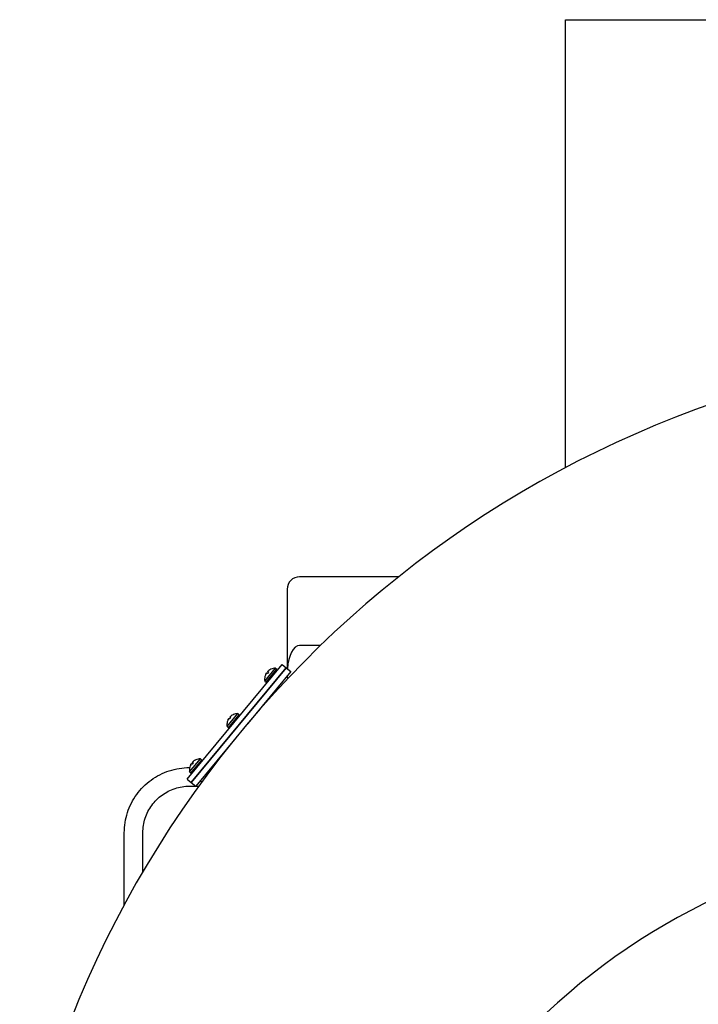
# Model space of a CAD drawing. Header units: inches. Extents: x 18 to 846, y -44 to 561.
# Tile 238 of 256: x 291 to 305, y 154 to 174. Entities that reach past the tile are written whole.
import ezdxf

# ---------------------------------------------------------------- set-up
doc = ezdxf.new("R2010")
doc.units = ezdxf.units.IN
doc.header["$LTSCALE"] = 24
doc.header["$MEASUREMENT"] = 0
doc.layers.add('Visible (ANSI)', color=7, linetype='Continuous', lineweight=30)

msp = doc.modelspace()

# ---------------------------------------------------------------- linework, layer by layer
at = {"layer": 'Visible (ANSI)'}
for p, q in [((302.03876, 173.7804), (302.03876, 173.964)), ((302.03876, 173.964), (306.03861, 173.964)), ((302.03876, 164.93679), (302.03876, 173.7804)), ((298.66972, 162.7343), (296.67329, 162.7343)), ((296.42329, 162.4843), (296.42329, 160.8838)), ((297.09435, 161.34873), (296.67329, 161.34873)), ((294.40887, 158.65696), (296.32374, 160.96635)), ((296.32374, 160.96635), (296.40426, 160.89958)), ((294.48939, 158.5902), (296.40426, 160.89958)), ((296.40426, 160.89958), (294.48939, 158.5902)), ((296.49587, 160.82362), (295.62792, 159.77686)), ((295.97249, 160.6308), (296.18951, 160.89253)), ((296.00037, 160.60768), (296.21739, 160.86941)), ((296.00259, 160.78619), (296.00337, 160.78566)), ((296.01522, 160.79967), (296.02818, 160.79071)), ((296.04689, 160.81328), (296.02396, 160.78562)), ((296.03147, 160.81927), (296.04268, 160.8082)), ((296.04238, 160.83417), (296.04305, 160.83351)), ((296.16951, 160.81168), (296.18491, 160.79891)), ((296.18951, 160.89253), (296.21739, 160.86941)), ((296.40426, 160.89958), (296.49587, 160.82362)), ((295.97249, 160.6308), (296.00037, 160.60768)), ((296.04824, 160.66542), (296.06363, 160.65265)), ((296.44111, 160.68716), (296.40651, 160.71585)), ((296.42329, 160.7361), (296.42329, 160.70194)), ((295.21283, 159.71463), (295.42985, 159.97636)), ((295.42985, 159.97636), (295.45773, 159.95325)), ((295.24071, 159.69152), (295.45773, 159.95325)), ((295.24293, 159.87003), (295.24371, 159.86949)), ((295.25556, 159.8835), (295.26852, 159.87454)), ((295.28723, 159.89711), (295.2643, 159.86946)), ((295.27181, 159.9031), (295.28302, 159.89203)), ((295.28272, 159.918), (295.28339, 159.91734)), ((295.40985, 159.89551), (295.42525, 159.88275)), ((295.21283, 159.71463), (295.24071, 159.69152)), ((295.28858, 159.74925), (295.30397, 159.73649)), ((295.39493, 159.49588), (294.58099, 158.51424)), ((294.45655, 158.80254), (294.67357, 159.06427)), ((294.48443, 158.77943), (294.70145, 159.04116)), ((294.49928, 158.97141), (294.51224, 158.96245)), ((294.53095, 158.98502), (294.50802, 158.95737)), ((294.51553, 158.99101), (294.52674, 158.97994)), ((294.52644, 159.00591), (294.52711, 159.00525)), ((294.65358, 158.98342), (294.66897, 158.97066)), ((294.67357, 159.06427), (294.70145, 159.04116)), ((294.45224, 158.88915), (294.45758, 158.88915)), ((294.45655, 158.80254), (294.48443, 158.77943)), ((294.48666, 158.95794), (294.48743, 158.9574)), ((294.5323, 158.83716), (294.5477, 158.8244)), ((294.40887, 158.65696), (294.48939, 158.5902)), ((294.48939, 158.5902), (294.58099, 158.51424)), ((294.70083, 158.59674), (294.67035, 158.62201)), ((294.45224, 158.51415), (294.64078, 158.51415)), ((293.13975, 156.1235), (293.13975, 157.57665)), ((293.51475, 156.78952), (293.51475, 157.57665))]:
    msp.add_line(p, q, dxfattribs=at)
for centre, radius, start, end in [((312.08147, 145.89696), 21.52605, 93.681406, 167.941452), ((296.67329, 162.4843), 0.25, 90, 180), ((296.10002, 160.86451), 0.0082, 114.925566, 140.139105), ((296.1897, 160.67153), 0.221, 90.050576, 114.925566), ((296.1897, 160.67153), 0.221, 165.745313, 190.620302), ((295.98346, 160.72393), 0.0082, 140.531774, 165.745313), ((295.43004, 159.75536), 0.221, 90.050576, 114.925566), ((295.43004, 159.75536), 0.221, 165.745313, 190.620302), ((295.2238, 159.80776), 0.0082, 140.531774, 165.745313), ((295.34036, 159.94834), 0.0082, 114.925566, 140.139105), ((294.58408, 159.03625), 0.0082, 114.925566, 140.139105), ((294.67377, 158.84327), 0.221, 90.050576, 114.925566), ((294.67377, 158.84327), 0.221, 165.745313, 190.620302), ((294.46752, 158.89567), 0.0082, 140.531774, 165.745313), ((310.70699, 144.26899), 13.25, 103.059522, 351.697975)]:
    msp.add_arc(centre, radius, start, end, dxfattribs=at)
for centre, major_axis, ratio, start_param, end_param in [((296.67329, 160.77833), (0, 0.5704), 0.43828876, 0, 1.3907947), ((296.1876, 160.67077), (-0.07483, 0.20754), 0.98515146, 0.74451313, 0.96972545), ((296.11264, 160.65985), (0.02923, -0.19294), 0.65992862, 3.89031549, 3.94272144), ((296.19347, 160.75733), (-0.19495, 0.00856), 0.56079784, 6.09829398, 6.15069994), ((295.98227, 160.78755), (0.02204, -0.00521), 0.30340517, 0.39696784, 0.45991588), ((296.19702, 160.68212), (-0.18158, 0.1253), 0.1479205, 0.20550117, 0.43071349), ((296.18065, 160.66238), (-0.15676, 0.15524), 0.1479205, 5.85247182, 6.07768414), ((296.18691, 160.74942), (-0.19502, -0.007), 0.65992862, 5.48205652, 5.53446247), ((296.10608, 160.65194), (-0.04451, 0.19), 0.56079784, 0.13248537, 0.18489133), ((296.03728, 160.85389), (-0.0092, 0.02069), 0.30340517, 2.68167681, 2.74462481), ((296.19006, 160.67373), (0.2178, -0.03511), 0.98515146, 2.1718672, 2.39707952), ((295.42794, 159.7546), (-0.07483, 0.20754), 0.98515146, 0.74451313, 0.96972545), ((295.35298, 159.74369), (0.02923, -0.19294), 0.65992862, 3.89031549, 3.94272144), ((295.43381, 159.84117), (-0.19495, 0.00856), 0.56079784, 6.09829398, 6.15069994), ((295.22261, 159.87139), (0.02204, -0.00521), 0.30340517, 0.39696784, 0.45991588), ((295.43736, 159.76596), (-0.18158, 0.1253), 0.1479205, 0.20550117, 0.43071349), ((295.42099, 159.74622), (-0.15676, 0.15524), 0.1479205, 5.85247182, 6.07768414), ((295.42725, 159.83325), (-0.19502, -0.007), 0.65992862, 5.48205652, 5.53446247), ((295.34642, 159.73577), (-0.04451, 0.19), 0.56079784, 0.13248537, 0.18489133), ((295.27762, 159.93772), (-0.0092, 0.02069), 0.30340517, 2.68167681, 2.74462481), ((295.4304, 159.75757), (0.2178, -0.03511), 0.98515146, 2.1718672, 2.39707952), ((294.66471, 158.83413), (-0.15676, 0.15524), 0.1479205, 5.85247182, 6.07768414), ((294.67097, 158.92116), (-0.19502, -0.007), 0.65992862, 5.48205652, 5.53446247), ((294.59014, 158.82368), (-0.04451, 0.19), 0.56079784, 0.13248537, 0.18489133), ((294.52134, 159.02563), (-0.0092, 0.02069), 0.30340517, 2.68167681, 2.74462481), ((294.67412, 158.84548), (0.2178, -0.03511), 0.98515146, 2.1718672, 2.39707952), ((294.67166, 158.84251), (-0.07483, 0.20754), 0.98515146, 0.74451313, 0.96972545), ((294.59671, 158.8316), (0.02923, -0.19294), 0.65992862, 3.89031549, 3.94272144), ((294.67753, 158.92908), (-0.19495, 0.00856), 0.56079784, 6.09829398, 6.15069994), ((294.46634, 158.9593), (0.02204, -0.00521), 0.30340517, 0.39696784, 0.45991588), ((294.68108, 158.85387), (-0.18158, 0.1253), 0.1479205, 0.20550117, 0.43071349)]:
    msp.add_ellipse(centre, major_axis=major_axis, ratio=ratio, start_param=start_param, end_param=end_param, dxfattribs=at)
for points, knots in [([(295.99403, 160.77344), (295.9948, 160.77495), (295.99568, 160.77658), (295.99742, 160.77963), (295.99828, 160.78104), (295.99976, 160.7833), (296.00046, 160.78429), (296.00161, 160.78569), (296.00206, 160.78609), (296.00256, 160.78629), (296.0027, 160.78618), (296.00273, 160.78585)], [-0.210260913, -0.210260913, -0.210260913, -0.210260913, -0.1972554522, -0.1972554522, -0.1842499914, -0.1842499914, -0.1716089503, -0.1716089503, -0.1589679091, -0.1589679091, -0.1482809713, -0.1482809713, -0.1482809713, -0.1482809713]), ([(296.00456, 160.78806), (296.00498, 160.78876), (296.00541, 160.78946), (296.00675, 160.79152), (296.00776, 160.79296), (296.00975, 160.79553), (296.01072, 160.79666), (296.01238, 160.79836), (296.01318, 160.79904), (296.01445, 160.79979), (296.01493, 160.79986), (296.01532, 160.7996), (296.01541, 160.79948), (296.01548, 160.79931)], [-0.1901461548, -0.1901461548, -0.1901461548, -0.1901461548, -0.1840909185, -0.1840909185, -0.1714566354, -0.1714566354, -0.1588223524, -0.1588223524, -0.1460410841, -0.1460410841, -0.1332598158, -0.1332598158, -0.1280145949, -0.1280145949, -0.1280145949, -0.1280145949]), ([(296.02428, 160.78477), (296.02424, 160.78482), (296.02421, 160.78486), (296.02395, 160.78524), (296.02387, 160.78551), (296.02396, 160.78562)], [0.02219206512, 0.02219206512, 0.02219206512, 0.02219206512, 0.02324096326, 0.02324096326, 0.03095777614, 0.03095777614, 0.03095777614, 0.03095777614]), ([(296.03187, 160.81908), (296.03145, 160.81915), (296.03123, 160.81946), (296.03135, 160.82054), (296.03169, 160.82133), (296.03274, 160.82308), (296.03352, 160.82416), (296.03544, 160.82649), (296.03659, 160.82774), (296.03872, 160.82989), (296.03981, 160.83092), (296.04091, 160.8319)], [-0.2102613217, -0.2102613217, -0.2102613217, -0.2102613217, -0.1972558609, -0.1972558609, -0.1842504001, -0.1842504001, -0.1716093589, -0.1716093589, -0.1589683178, -0.1589683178, -0.1482813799, -0.1482813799, -0.1482813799, -0.1482813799]), ([(296.04274, 160.83411), (296.04256, 160.83408), (296.04243, 160.83411), (296.04224, 160.83432), (296.04235, 160.83468), (296.04313, 160.8358), (296.0438, 160.83656), (296.04545, 160.83824), (296.04654, 160.83927), (296.04899, 160.84145), (296.05036, 160.8426), (296.0522, 160.84408), (296.05276, 160.84452), (296.05332, 160.84495)], [-0.1901461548, -0.1901461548, -0.1901461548, -0.1901461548, -0.1840909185, -0.1840909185, -0.1714566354, -0.1714566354, -0.1588223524, -0.1588223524, -0.1460410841, -0.1460410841, -0.1332598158, -0.1332598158, -0.1280145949, -0.1280145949, -0.1280145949, -0.1280145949]), ([(296.04689, 160.81328), (296.04699, 160.81339), (296.04727, 160.81336), (296.04768, 160.81318), (296.04774, 160.81315), (296.04779, 160.81312)], [0.09271316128, 0.09271316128, 0.09271316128, 0.09271316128, 0.10042997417, 0.10042997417, 0.1014788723, 0.1014788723, 0.1014788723, 0.1014788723]), ([(295.23437, 159.85727), (295.23514, 159.85878), (295.23602, 159.86041), (295.23776, 159.86346), (295.23862, 159.86488), (295.2401, 159.86713), (295.2408, 159.86812), (295.24195, 159.86952), (295.2424, 159.86992), (295.2429, 159.87012), (295.24304, 159.87001), (295.24307, 159.86968)], [-0.2102606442, -0.2102606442, -0.2102606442, -0.2102606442, -0.1972551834, -0.1972551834, -0.1842497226, -0.1842497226, -0.1716086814, -0.1716086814, -0.1589676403, -0.1589676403, -0.1482807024, -0.1482807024, -0.1482807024, -0.1482807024]), ([(295.2449, 159.87189), (295.24532, 159.8726), (295.24575, 159.87329), (295.24709, 159.87535), (295.2481, 159.8768), (295.25009, 159.87937), (295.25106, 159.88049), (295.25272, 159.88219), (295.25352, 159.88287), (295.25479, 159.88362), (295.25527, 159.88369), (295.25566, 159.88343), (295.25575, 159.88331), (295.25582, 159.88314)], [-0.1901456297, -0.1901456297, -0.1901456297, -0.1901456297, -0.1840903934, -0.1840903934, -0.1714561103, -0.1714561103, -0.1588218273, -0.1588218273, -0.146040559, -0.146040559, -0.1332592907, -0.1332592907, -0.1280140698, -0.1280140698, -0.1280140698, -0.1280140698]), ([(295.26462, 159.8686), (295.26458, 159.86865), (295.26455, 159.8687), (295.26429, 159.86907), (295.26421, 159.86934), (295.2643, 159.86946)], [0.02219206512, 0.02219206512, 0.02219206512, 0.02219206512, 0.02324096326, 0.02324096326, 0.03095777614, 0.03095777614, 0.03095777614, 0.03095777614]), ([(295.27221, 159.90292), (295.27179, 159.90299), (295.27157, 159.90329), (295.27169, 159.90438), (295.27203, 159.90516), (295.27308, 159.90691), (295.27386, 159.90799), (295.27578, 159.91032), (295.27693, 159.91157), (295.27906, 159.91372), (295.28015, 159.91475), (295.28125, 159.91573)], [0, 0, 0, 0, 0.0130054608, 0.0130054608, 0.0260109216, 0.0260109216, 0.0386519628, 0.0386519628, 0.0512930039, 0.0512930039, 0.0619799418, 0.0619799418, 0.0619799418, 0.0619799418]), ([(295.28308, 159.91794), (295.2829, 159.91792), (295.28277, 159.91794), (295.28258, 159.91815), (295.28269, 159.91851), (295.28347, 159.91963), (295.28414, 159.92039), (295.28579, 159.92207), (295.28688, 159.9231), (295.28933, 159.92528), (295.2907, 159.92643), (295.29254, 159.92791), (295.2931, 159.92835), (295.29366, 159.92879)], [-0.1901456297, -0.1901456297, -0.1901456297, -0.1901456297, -0.1840903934, -0.1840903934, -0.1714561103, -0.1714561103, -0.1588218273, -0.1588218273, -0.146040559, -0.146040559, -0.1332592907, -0.1332592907, -0.1280140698, -0.1280140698, -0.1280140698, -0.1280140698]), ([(295.28723, 159.89711), (295.28733, 159.89723), (295.28761, 159.8972), (295.28802, 159.89701), (295.28808, 159.89698), (295.28813, 159.89696)], [0.09271316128, 0.09271316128, 0.09271316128, 0.09271316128, 0.10042997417, 0.10042997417, 0.1014788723, 0.1014788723, 0.1014788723, 0.1014788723]), ([(294.48862, 158.9598), (294.48904, 158.96051), (294.48947, 158.9612), (294.49081, 158.96326), (294.49182, 158.96471), (294.49381, 158.96728), (294.49478, 158.9684), (294.49644, 158.9701), (294.49724, 158.97078), (294.49851, 158.97153), (294.49899, 158.9716), (294.49938, 158.97134), (294.49947, 158.97122), (294.49954, 158.97105)], [-0.1901456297, -0.1901456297, -0.1901456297, -0.1901456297, -0.1840903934, -0.1840903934, -0.1714561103, -0.1714561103, -0.1588218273, -0.1588218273, -0.146040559, -0.146040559, -0.1332592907, -0.1332592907, -0.1280140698, -0.1280140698, -0.1280140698, -0.1280140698]), ([(294.51593, 158.99083), (294.51551, 158.9909), (294.51529, 158.9912), (294.51541, 158.99229), (294.51575, 158.99307), (294.5168, 158.99482), (294.51758, 158.9959), (294.5195, 158.99823), (294.52065, 158.99948), (294.52278, 159.00163), (294.52387, 159.00266), (294.52497, 159.00364)], [-0.2102606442, -0.2102606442, -0.2102606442, -0.2102606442, -0.1972551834, -0.1972551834, -0.1842497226, -0.1842497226, -0.1716086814, -0.1716086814, -0.1589676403, -0.1589676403, -0.1482807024, -0.1482807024, -0.1482807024, -0.1482807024]), ([(294.5268, 159.00585), (294.52662, 159.00583), (294.5265, 159.00585), (294.5263, 159.00606), (294.52641, 159.00642), (294.52719, 159.00754), (294.52786, 159.0083), (294.52951, 159.00998), (294.5306, 159.01101), (294.53305, 159.01319), (294.53442, 159.01434), (294.53627, 159.01582), (294.53682, 159.01626), (294.53738, 159.0167)], [-0.1901456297, -0.1901456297, -0.1901456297, -0.1901456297, -0.1840903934, -0.1840903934, -0.1714561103, -0.1714561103, -0.1588218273, -0.1588218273, -0.146040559, -0.146040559, -0.1332592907, -0.1332592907, -0.1280140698, -0.1280140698, -0.1280140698, -0.1280140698]), ([(294.53095, 158.98502), (294.53105, 158.98514), (294.53133, 158.98511), (294.53175, 158.98492), (294.5318, 158.98489), (294.53185, 158.98487)], [0.09271316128, 0.09271316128, 0.09271316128, 0.09271316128, 0.10042997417, 0.10042997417, 0.1014788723, 0.1014788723, 0.1014788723, 0.1014788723]), ([(293.13975, 157.57665), (293.13975, 157.71409), (293.16151, 157.85152), (293.24646, 158.11295), (293.30962, 158.23692), (293.4712, 158.45931), (293.56958, 158.55769), (293.79197, 158.71927), (293.91594, 158.78243), (294.17738, 158.86738), (294.3148, 158.88915), (294.45224, 158.88915)], [3.14159265, 3.14159265, 3.14159265, 3.14159265, 3.45575192, 3.45575192, 3.76991118, 3.76991118, 4.08407045, 4.08407045, 4.39822972, 4.39822972, 4.71238898, 4.71238898, 4.71238898, 4.71238898]), ([(294.47809, 158.94518), (294.47886, 158.94669), (294.47974, 158.94832), (294.48148, 158.95137), (294.48235, 158.95279), (294.48382, 158.95504), (294.48452, 158.95603), (294.48567, 158.95743), (294.48612, 158.95783), (294.48663, 158.95803), (294.48676, 158.95792), (294.48679, 158.95759)], [0, 0, 0, 0, 0.0130054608, 0.0130054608, 0.0260109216, 0.0260109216, 0.0386519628, 0.0386519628, 0.0512930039, 0.0512930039, 0.0619836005, 0.0619836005, 0.0619836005, 0.0619836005]), ([(294.50834, 158.95651), (294.50831, 158.95656), (294.50827, 158.95661), (294.50801, 158.95698), (294.50793, 158.95725), (294.50802, 158.95737)], [0.02219206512, 0.02219206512, 0.02219206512, 0.02219206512, 0.02324096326, 0.02324096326, 0.03095777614, 0.03095777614, 0.03095777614, 0.03095777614]), ([(293.51475, 157.57665), (293.51475, 157.67482), (293.53029, 157.77298), (293.59097, 157.95972), (293.63609, 158.04827), (293.7515, 158.20712), (293.82177, 158.27739), (293.98062, 158.3928), (294.06917, 158.43792), (294.25591, 158.4986), (294.35407, 158.51415), (294.45224, 158.51415)], [3.14159265, 3.14159265, 3.14159265, 3.14159265, 3.45575192, 3.45575192, 3.76991118, 3.76991118, 4.08407045, 4.08407045, 4.39822972, 4.39822972, 4.71238898, 4.71238898, 4.71238898, 4.71238898])]:
    msp.add_open_spline(points, degree=3, knots=knots, dxfattribs=at)

doc.saveas('drawing.dxf')
